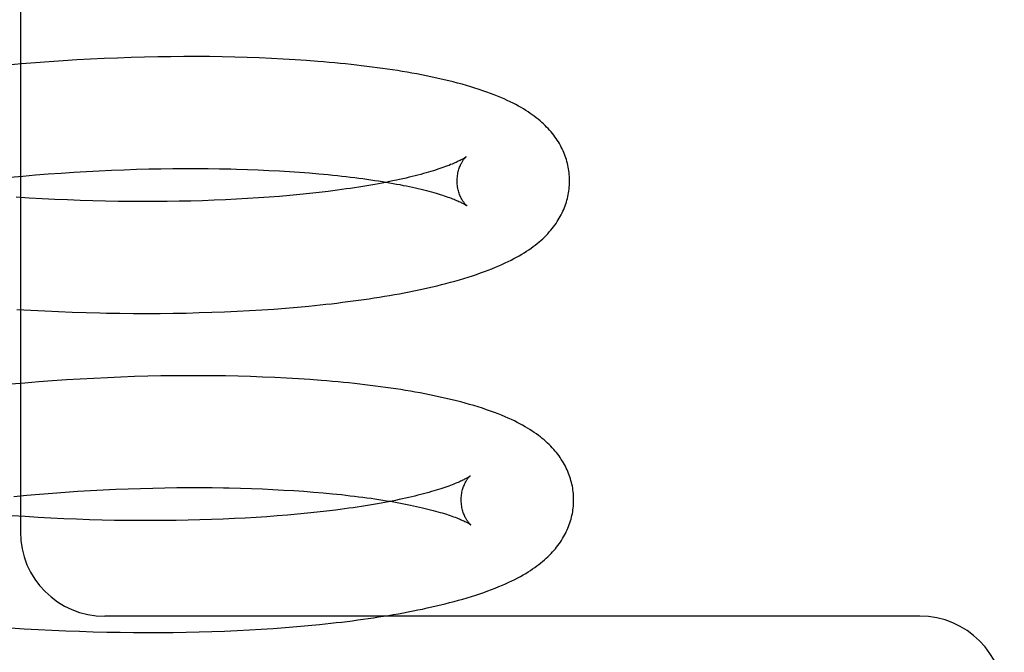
# Model space of a CAD drawing. Header units: inches. Extents: x 0 to 204, y 0 to 132.
# Tile 73 of 112: x 120.087 to 120.262, y 48.516 to 48.628. Entities that reach past the tile are written whole.
import ezdxf

# ---------------------------------------------------------------- set-up
doc = ezdxf.new("R2010")
doc.units = ezdxf.units.IN
doc.header["$LTSCALE"] = 11.243375
doc.header["$MEASUREMENT"] = 0
doc.linetypes.add('HIDDEN', pattern=[0.2, 0.1, -0.1])
doc.layers.add('DEFAULT_2', color=8, linetype='HIDDEN')

msp = doc.modelspace()

# ---------------------------------------------------------------- linework, layer by layer
at = {"layer": 'DEFAULT_2', "color": 8, "linetype": 'HIDDEN'}
for p, q in [((120.08692, 48.75702), (120.08692, 48.53702)), ((120.08713, 48.62032), (120.08465, 48.6201)), ((120.08959, 48.62052), (120.08713, 48.62032)), ((120.09206, 48.6207), (120.08959, 48.62052)), ((120.09451, 48.62087), (120.09206, 48.6207)), ((120.09695, 48.62101), (120.09451, 48.62087)), ((120.09939, 48.62115), (120.09695, 48.62101)), ((120.10181, 48.62126), (120.09939, 48.62115)), ((120.10421, 48.62136), (120.10181, 48.62126)), ((120.1066, 48.62144), (120.10421, 48.62136)), ((120.10898, 48.62151), (120.1066, 48.62144)), ((120.11134, 48.62156), (120.10898, 48.62151)), ((120.11368, 48.62159), (120.11134, 48.62156)), ((120.116, 48.62161), (120.11368, 48.62159)), ((120.11829, 48.62161), (120.116, 48.62161)), ((120.12057, 48.6216), (120.11829, 48.62161)), ((120.12282, 48.62157), (120.12057, 48.6216)), ((120.12505, 48.62152), (120.12282, 48.62157)), ((120.12725, 48.62146), (120.12505, 48.62152)), ((120.12942, 48.62138), (120.12725, 48.62146)), ((120.13157, 48.62129), (120.12942, 48.62138)), ((120.13368, 48.62118), (120.13157, 48.62129)), ((120.13577, 48.62105), (120.13368, 48.62118)), ((120.13783, 48.62091), (120.13577, 48.62105)), ((120.08961, 48.60055), (120.09189, 48.60072)), ((120.09189, 48.60072), (120.09416, 48.60089)), ((120.09416, 48.60089), (120.09643, 48.60104)), ((120.09643, 48.60104), (120.09868, 48.60117)), ((120.09868, 48.60117), (120.10093, 48.60129)), ((120.10093, 48.60129), (120.10315, 48.60139)), ((120.10315, 48.60139), (120.10537, 48.60148)), ((120.10537, 48.60148), (120.10757, 48.60155)), ((120.10757, 48.60155), (120.10975, 48.60161)), ((120.10975, 48.60161), (120.1119, 48.60166)), ((120.1119, 48.60166), (120.11404, 48.60169)), ((120.11404, 48.60169), (120.11616, 48.6017)), ((120.11616, 48.6017), (120.11825, 48.6017)), ((120.11825, 48.6017), (120.12031, 48.60169)), ((120.12031, 48.60169), (120.12235, 48.60166)), ((120.12535, 48.6016), (120.12731, 48.60153)), ((120.12731, 48.60153), (120.12924, 48.60146)), ((120.12924, 48.60146), (120.13113, 48.60137)), ((120.13113, 48.60137), (120.13299, 48.60128)), ((120.13299, 48.60128), (120.13481, 48.60116)), ((120.13481, 48.60116), (120.13659, 48.60104)), ((120.13659, 48.60104), (120.13833, 48.60091)), ((120.13833, 48.60091), (120.14003, 48.60076)), ((120.08504, 48.60014), (120.08733, 48.60035)), ((120.08733, 48.60035), (120.08961, 48.60055)), ((120.13834, 48.59724), (120.1366, 48.59707)), ((120.14004, 48.59743), (120.13834, 48.59724)), ((120.14169, 48.59763), (120.14004, 48.59743)), ((120.08848, 48.59644), (120.08619, 48.59659)), ((120.09077, 48.59631), (120.08848, 48.59644)), ((120.09305, 48.5962), (120.09077, 48.59631)), ((120.09532, 48.5961), (120.09305, 48.5962)), ((120.09758, 48.59602), (120.09532, 48.5961)), ((120.09983, 48.59595), (120.09758, 48.59602)), ((120.10207, 48.59589), (120.09983, 48.59595)), ((120.10429, 48.59585), (120.10207, 48.59589)), ((120.1065, 48.59583), (120.10429, 48.59585)), ((120.10869, 48.59582), (120.1065, 48.59583)), ((120.11086, 48.59582), (120.10869, 48.59582)), ((120.11301, 48.59584), (120.11086, 48.59582)), ((120.11514, 48.59587), (120.11301, 48.59584)), ((120.11724, 48.59591), (120.11514, 48.59587)), ((120.11931, 48.59597), (120.11724, 48.59591)), ((120.12136, 48.59605), (120.11931, 48.59597)), ((120.12339, 48.59613), (120.12136, 48.59605)), ((120.12538, 48.59623), (120.12339, 48.59613)), ((120.12733, 48.59634), (120.12538, 48.59623)), ((120.12926, 48.59646), (120.12733, 48.59634)), ((120.13115, 48.5966), (120.12926, 48.59646)), ((120.13301, 48.59674), (120.13115, 48.5966)), ((120.13482, 48.5969), (120.13301, 48.59674)), ((120.1366, 48.59707), (120.13482, 48.5969)), ((120.08631, 48.57663), (120.08878, 48.57648)), ((120.08878, 48.57648), (120.09125, 48.57635)), ((120.09125, 48.57635), (120.09371, 48.57624)), ((120.09371, 48.57624), (120.09616, 48.57614)), ((120.12099, 48.57611), (120.12324, 48.5762)), ((120.12324, 48.5762), (120.12547, 48.5763)), ((120.12547, 48.5763), (120.12766, 48.57641)), ((120.12766, 48.57641), (120.12984, 48.57655)), ((120.12984, 48.57655), (120.13198, 48.57669)), ((120.13198, 48.57669), (120.13409, 48.57685)), ((120.13409, 48.57685), (120.13618, 48.57703)), ((120.13618, 48.57703), (120.13823, 48.57722)), ((120.13823, 48.57722), (120.14025, 48.57742)), ((120.09616, 48.57614), (120.0986, 48.57606)), ((120.0986, 48.57606), (120.10103, 48.576)), ((120.10464, 48.57594), (120.10703, 48.57591)), ((120.10703, 48.57591), (120.10941, 48.57591)), ((120.10941, 48.57591), (120.11177, 48.57592)), ((120.11177, 48.57592), (120.1141, 48.57594)), ((120.1141, 48.57594), (120.11642, 48.57598)), ((120.11642, 48.57598), (120.11872, 48.57604)), ((120.11872, 48.57604), (120.12099, 48.57611)), ((120.0951, 48.56407), (120.09265, 48.5639)), ((120.09754, 48.56422), (120.0951, 48.56407)), ((120.09998, 48.56435), (120.09754, 48.56422)), ((120.1024, 48.56447), (120.09998, 48.56435)), ((120.1048, 48.56457), (120.1024, 48.56447)), ((120.10719, 48.56465), (120.1048, 48.56457)), ((120.10957, 48.56472), (120.10719, 48.56465)), ((120.11192, 48.56477), (120.10957, 48.56472)), ((120.11426, 48.5648), (120.11192, 48.56477)), ((120.11658, 48.56482), (120.11426, 48.5648)), ((120.11888, 48.56482), (120.11658, 48.56482)), ((120.12115, 48.56481), (120.11888, 48.56482)), ((120.1234, 48.56478), (120.12115, 48.56481)), ((120.12563, 48.56473), (120.1234, 48.56478)), ((120.12783, 48.56467), (120.12563, 48.56473)), ((120.13, 48.56459), (120.12783, 48.56467)), ((120.13215, 48.5645), (120.13, 48.56459)), ((120.13427, 48.56439), (120.13215, 48.5645)), ((120.13636, 48.56427), (120.13427, 48.56439)), ((120.13841, 48.56413), (120.13636, 48.56427)), ((120.08772, 48.56352), (120.08525, 48.5633)), ((120.09019, 48.56372), (120.08772, 48.56352)), ((120.09265, 48.5639), (120.09019, 48.56372)), ((120.10388, 48.5446), (120.10609, 48.54469)), ((120.10609, 48.54469), (120.10829, 48.54476)), ((120.10829, 48.54476), (120.11047, 48.54482)), ((120.11047, 48.54482), (120.11262, 48.54487)), ((120.11262, 48.54487), (120.11476, 48.5449)), ((120.11476, 48.5449), (120.11688, 48.54491)), ((120.11688, 48.54491), (120.11897, 48.54491)), ((120.11897, 48.54491), (120.12103, 48.5449)), ((120.12408, 48.54485), (120.12607, 48.5448)), ((120.12607, 48.5448), (120.12803, 48.54474)), ((120.12803, 48.54474), (120.12996, 48.54467)), ((120.12996, 48.54467), (120.13185, 48.54458)), ((120.08576, 48.54335), (120.08805, 48.54356)), ((120.08805, 48.54356), (120.09033, 48.54375)), ((120.09033, 48.54375), (120.09261, 48.54393)), ((120.09261, 48.54393), (120.09489, 48.5441)), ((120.09489, 48.5441), (120.09715, 48.54425)), ((120.09715, 48.54425), (120.0994, 48.54438)), ((120.0994, 48.54438), (120.10165, 48.5445)), ((120.10165, 48.5445), (120.10388, 48.5446)), ((120.13185, 48.54458), (120.13371, 48.54448)), ((120.13371, 48.54448), (120.13553, 48.54437)), ((120.13553, 48.54437), (120.13731, 48.54425)), ((120.13731, 48.54425), (120.13905, 48.54412)), ((120.13905, 48.54412), (120.14075, 48.54397)), ((120.08776, 48.53974), (120.08546, 48.5399)), ((120.09006, 48.5396), (120.08776, 48.53974)), ((120.09235, 48.53948), (120.09006, 48.5396)), ((120.09464, 48.53937), (120.09235, 48.53948)), ((120.12691, 48.53948), (120.125, 48.53938)), ((120.12884, 48.5396), (120.12691, 48.53948)), ((120.13074, 48.53972), (120.12884, 48.5396)), ((120.13261, 48.53986), (120.13074, 48.53972)), ((120.13443, 48.54001), (120.13261, 48.53986)), ((120.13622, 48.54017), (120.13443, 48.54001)), ((120.13798, 48.54034), (120.13622, 48.54017)), ((120.13969, 48.54052), (120.13798, 48.54034)), ((120.14136, 48.54071), (120.13969, 48.54052)), ((120.14298, 48.54091), (120.14136, 48.54071)), ((120.09692, 48.53927), (120.09464, 48.53937)), ((120.09919, 48.5392), (120.09692, 48.53927)), ((120.10144, 48.53913), (120.09919, 48.5392)), ((120.10368, 48.53908), (120.10144, 48.53913)), ((120.10591, 48.53905), (120.10368, 48.53908)), ((120.10812, 48.53903), (120.10591, 48.53905)), ((120.11031, 48.53903), (120.10812, 48.53903)), ((120.11248, 48.53903), (120.11031, 48.53903)), ((120.11463, 48.53906), (120.11248, 48.53903)), ((120.11676, 48.5391), (120.11463, 48.53906)), ((120.11886, 48.53915), (120.11676, 48.5391)), ((120.12093, 48.53921), (120.11886, 48.53915)), ((120.12298, 48.53929), (120.12093, 48.53921)), ((120.125, 48.53938), (120.12298, 48.53929)), ((120.24692, 48.52202), (120.10192, 48.52202)), ((120.13401, 48.52), (120.13608, 48.52017)), ((120.13608, 48.52017), (120.13812, 48.52035)), ((120.13812, 48.52035), (120.14014, 48.52055)), ((120.14014, 48.52055), (120.14212, 48.52076)), ((120.08515, 48.51996), (120.08761, 48.5198)), ((120.08761, 48.5198), (120.09008, 48.51966)), ((120.09008, 48.51966), (120.09254, 48.51953)), ((120.09254, 48.51953), (120.09498, 48.51943)), ((120.09498, 48.51943), (120.09742, 48.51933)), ((120.09742, 48.51933), (120.09985, 48.51926)), ((120.09985, 48.51926), (120.10227, 48.5192)), ((120.10227, 48.5192), (120.10467, 48.51916)), ((120.10467, 48.51916), (120.10706, 48.51913)), ((120.10706, 48.51913), (120.10943, 48.51912)), ((120.10943, 48.51912), (120.11178, 48.51912)), ((120.11178, 48.51912), (120.11412, 48.51914)), ((120.11412, 48.51914), (120.11643, 48.51918)), ((120.11643, 48.51918), (120.11873, 48.51923)), ((120.11873, 48.51923), (120.121, 48.51929)), ((120.121, 48.51929), (120.12325, 48.51938)), ((120.12325, 48.51938), (120.12547, 48.51947)), ((120.12547, 48.51947), (120.12767, 48.51958)), ((120.12767, 48.51958), (120.12977, 48.51971)), ((120.12977, 48.51971), (120.1319, 48.51985)), ((120.1319, 48.51985), (120.13401, 48.52))]:
    msp.add_line(p, q, dxfattribs=at)
for points in [[(120.1846, 48.59966), (120.18459, 48.59995), (120.18458, 48.60028), (120.18455, 48.60062), (120.18452, 48.60096), (120.18448, 48.60129), (120.18443, 48.60162), (120.18437, 48.60195), (120.1843, 48.60229), (120.18422, 48.60261), (120.18413, 48.60294), (120.18404, 48.60327), (120.18393, 48.60359), (120.18382, 48.60392), (120.1837, 48.60424), (120.18357, 48.60455), (120.18343, 48.60487), (120.18328, 48.60519), (120.18313, 48.6055), (120.18296, 48.60581), (120.18279, 48.60612), (120.1826, 48.60643), (120.18241, 48.60673), (120.1822, 48.60703), (120.18199, 48.60733), (120.18177, 48.60763), (120.18154, 48.60793), (120.1813, 48.60822), (120.18105, 48.60851), (120.18079, 48.6088), (120.18052, 48.60908), (120.18024, 48.60936), (120.17995, 48.60964), (120.17965, 48.60991), (120.17934, 48.61019), (120.17901, 48.61046), (120.17868, 48.61073), (120.17833, 48.61099), (120.17797, 48.61125), (120.1776, 48.61151), (120.17722, 48.61177), (120.17682, 48.61203), (120.1764, 48.61229), (120.17597, 48.61255), (120.17551, 48.6128), (120.17504, 48.61306), (120.17455, 48.61331), (120.17404, 48.61357), (120.17351, 48.61382), (120.17296, 48.61407), (120.17239, 48.61432), (120.17179, 48.61457), (120.17118, 48.61481), (120.17054, 48.61506), (120.16988, 48.6153), (120.16919, 48.61554), (120.16849, 48.61578), (120.16776, 48.61601), (120.16701, 48.61624), (120.16625, 48.61647), (120.16548, 48.61668), (120.16469, 48.6169), (120.1639, 48.6171), (120.16311, 48.6173), (120.16231, 48.61749), (120.16151, 48.61768), (120.16071, 48.61785), (120.1599, 48.61803), (120.15908, 48.61819), (120.15825, 48.61836), (120.15741, 48.61852), (120.15657, 48.61867), (120.15571, 48.61882), (120.15485, 48.61897), (120.15397, 48.61911), (120.15309, 48.61925), (120.1522, 48.61938), (120.1513, 48.61951), (120.1504, 48.61964), (120.14948, 48.61976), (120.14856, 48.61987), (120.14762, 48.61999), (120.14668, 48.6201), (120.14573, 48.6202), (120.14477, 48.62031), (120.14381, 48.6204), (120.14283, 48.6205), (120.14185, 48.62059), (120.14085, 48.62068), (120.13985, 48.62076), (120.13783, 48.62091)], [(120.1662, 48.60378), (120.16619, 48.60377), (120.16617, 48.60376), (120.16614, 48.60374), (120.1661, 48.60371), (120.16606, 48.60368), (120.166, 48.60364), (120.16594, 48.6036), (120.16586, 48.60355), (120.16577, 48.60349), (120.16567, 48.60343), (120.16556, 48.60337), (120.16543, 48.6033), (120.16529, 48.60323), (120.16514, 48.60315), (120.16498, 48.60306), (120.1648, 48.60298), (120.16461, 48.60289), (120.1644, 48.60279), (120.16418, 48.60269), (120.16395, 48.60259), (120.1637, 48.60248), (120.16344, 48.60238), (120.16316, 48.60226), (120.16286, 48.60215), (120.16255, 48.60203), (120.16223, 48.60192), (120.16189, 48.60179), (120.16153, 48.60167), (120.16116, 48.60155), (120.16077, 48.60142), (120.16037, 48.6013), (120.15995, 48.60117), (120.15952, 48.60104), (120.15908, 48.60091), (120.15861, 48.60078), (120.15814, 48.60065), (120.15764, 48.60052), (120.15714, 48.60039), (120.15662, 48.60026), (120.15608, 48.60013), (120.15553, 48.6), (120.15496, 48.59987), (120.15438, 48.59974), (120.15379, 48.59961), (120.15318, 48.59948), (120.15256, 48.59936), (120.15193, 48.59923), (120.15128, 48.59911), (120.15062, 48.59898), (120.14994, 48.59886), (120.14925, 48.59874), (120.14855, 48.59862), (120.14784, 48.5985), (120.14711, 48.59839), (120.14637, 48.59827), (120.14562, 48.59816), (120.14486, 48.59805), (120.14408, 48.59794), (120.1433, 48.59784), (120.1425, 48.59773), (120.14169, 48.59763)], [(120.1646, 48.59941), (120.1646, 48.59966), (120.16462, 48.59992), (120.16464, 48.60018), (120.16466, 48.60043), (120.1647, 48.60068), (120.16475, 48.60091), (120.1648, 48.60114), (120.16485, 48.60136), (120.16491, 48.60156), (120.16498, 48.60176), (120.16505, 48.60195), (120.16512, 48.60212), (120.16519, 48.60229), (120.16526, 48.60244), (120.16533, 48.60259), (120.16541, 48.60273), (120.16548, 48.60285), (120.16555, 48.60297), (120.16562, 48.60308), (120.16569, 48.60318), (120.16575, 48.60327), (120.16581, 48.60335), (120.16587, 48.60343), (120.16593, 48.60349), (120.16598, 48.60355), (120.16602, 48.60361), (120.16607, 48.60365), (120.1661, 48.60369), (120.16613, 48.60372), (120.16616, 48.60375), (120.16618, 48.60377), (120.16619, 48.60378), (120.1662, 48.60378)], [(120.12235, 48.60166), (120.12436, 48.60162), (120.12535, 48.6016)], [(120.14003, 48.60076), (120.14169, 48.60061), (120.1425, 48.60052), (120.1433, 48.60044), (120.14409, 48.60035), (120.14487, 48.60026), (120.14563, 48.60017), (120.14638, 48.60008), (120.14713, 48.59998), (120.14785, 48.59989), (120.14857, 48.59979), (120.14927, 48.59969), (120.14997, 48.59958), (120.15064, 48.59948), (120.15131, 48.59937), (120.15196, 48.59926), (120.1526, 48.59915), (120.15322, 48.59904), (120.15383, 48.59893), (120.15443, 48.59882), (120.15501, 48.5987), (120.15558, 48.59859), (120.15613, 48.59847), (120.15667, 48.59835), (120.15719, 48.59824), (120.1577, 48.59812), (120.1582, 48.598), (120.15868, 48.59788), (120.15914, 48.59776), (120.15959, 48.59765), (120.16002, 48.59753), (120.16044, 48.59741), (120.16085, 48.59729), (120.16124, 48.59718), (120.16161, 48.59706), (120.16197, 48.59695), (120.16231, 48.59684), (120.16264, 48.59673), (120.16295, 48.59662), (120.16325, 48.59651), (120.16353, 48.59641), (120.16379, 48.59631), (120.16405, 48.59621), (120.16428, 48.59611), (120.1645, 48.59602), (120.16471, 48.59593), (120.1649, 48.59585), (120.16508, 48.59576), (120.16525, 48.59568), (120.1654, 48.59561), (120.16554, 48.59554), (120.16566, 48.59547), (120.16578, 48.59541), (120.16588, 48.59535), (120.16597, 48.5953), (120.16605, 48.59526), (120.16611, 48.59521), (120.16617, 48.59518), (120.16621, 48.59515), (120.16625, 48.59512), (120.16628, 48.5951), (120.16628, 48.5951)], [(120.14025, 48.57742), (120.14125, 48.57753), (120.14224, 48.57764), (120.14322, 48.57776), (120.14419, 48.57788), (120.14516, 48.578), (120.14612, 48.57812), (120.14706, 48.57825), (120.148, 48.57839), (120.14893, 48.57852), (120.14985, 48.57866), (120.15077, 48.57881), (120.15167, 48.57896), (120.15257, 48.57911), (120.15345, 48.57926), (120.15433, 48.57942), (120.1552, 48.57958), (120.15606, 48.57975), (120.15692, 48.57992), (120.15776, 48.5801), (120.15859, 48.58028), (120.15941, 48.58046), (120.16022, 48.58065), (120.16103, 48.58084), (120.16183, 48.58103), (120.16262, 48.58124), (120.16342, 48.58145), (120.16421, 48.58167), (120.165, 48.58189), (120.16578, 48.58212), (120.16655, 48.58236), (120.16731, 48.5826), (120.16805, 48.58285), (120.16877, 48.5831), (120.16947, 48.58335), (120.17014, 48.58361), (120.17079, 48.58386), (120.17141, 48.58411), (120.17201, 48.58437), (120.17258, 48.58462), (120.17314, 48.58488), (120.17368, 48.58514), (120.1742, 48.5854), (120.1747, 48.58566), (120.17518, 48.58592), (120.17565, 48.58618), (120.1761, 48.58645), (120.17653, 48.58671), (120.17695, 48.58698), (120.17735, 48.58725), (120.17774, 48.58752), (120.17811, 48.58779), (120.17848, 48.58807), (120.17883, 48.58835), (120.17917, 48.58863), (120.1795, 48.58891), (120.17982, 48.5892), (120.18012, 48.5895), (120.18042, 48.58979), (120.18071, 48.59009), (120.18098, 48.5904), (120.18125, 48.5907), (120.1815, 48.59101), (120.18174, 48.59131), (120.18197, 48.59162), (120.18219, 48.59193), (120.18239, 48.59224), (120.18259, 48.59254), (120.18277, 48.59285), (120.18295, 48.59316), (120.18311, 48.59348), (120.18327, 48.59379), (120.18342, 48.59411), (120.18356, 48.59442), (120.18369, 48.59474), (120.18381, 48.59506), (120.18392, 48.59539), (120.18403, 48.59571), (120.18413, 48.59604), (120.18421, 48.59637), (120.18429, 48.5967), (120.18436, 48.59703), (120.18442, 48.59736), (120.18447, 48.59769), (120.18452, 48.59803), (120.18455, 48.59836), (120.18458, 48.5987), (120.18459, 48.59904), (120.1846, 48.59937), (120.1846, 48.59966)], [(120.16628, 48.5951), (120.1663, 48.59509), (120.16631, 48.59508), (120.1663, 48.59509), (120.16629, 48.5951), (120.16627, 48.59512), (120.16624, 48.59514), (120.16621, 48.59517), (120.16617, 48.59521), (120.16613, 48.59525), (120.16608, 48.59531), (120.16602, 48.59537), (120.16597, 48.59543), (120.16591, 48.59551), (120.16584, 48.59559), (120.16578, 48.59568), (120.16571, 48.59578), (120.16563, 48.59588), (120.16556, 48.596), (120.16549, 48.59613), (120.16541, 48.59626), (120.16533, 48.5964), (120.16526, 48.59656), (120.16518, 48.59672), (120.16511, 48.5969), (120.16503, 48.59708), (120.16496, 48.59728), (120.1649, 48.59749), (120.16484, 48.5977), (120.16478, 48.59793), (120.16473, 48.59816), (120.16469, 48.59841), (120.16465, 48.59865), (120.16463, 48.59891), (120.16461, 48.59917), (120.1646, 48.59941)], [(120.10103, 48.576), (120.10223, 48.57598), (120.10464, 48.57594)], [(120.18532, 48.54287), (120.18532, 48.54316), (120.1853, 48.54349), (120.18527, 48.54383), (120.18524, 48.54416), (120.1852, 48.5445), (120.18515, 48.54483), (120.18509, 48.54516), (120.18502, 48.54549), (120.18494, 48.54582), (120.18485, 48.54615), (120.18476, 48.54648), (120.18465, 48.5468), (120.18454, 48.54712), (120.18442, 48.54744), (120.18429, 48.54776), (120.18415, 48.54808), (120.184, 48.54839), (120.18385, 48.5487), (120.18368, 48.54901), (120.18351, 48.54932), (120.18332, 48.54963), (120.18313, 48.54993), (120.18293, 48.55024), (120.18272, 48.55054), (120.18249, 48.55084), (120.18226, 48.55113), (120.18202, 48.55142), (120.18177, 48.55171), (120.18151, 48.552), (120.18124, 48.55228), (120.18096, 48.55256), (120.18068, 48.55284), (120.18037, 48.55312), (120.18006, 48.55339), (120.17974, 48.55366), (120.17941, 48.55393), (120.17906, 48.55419), (120.1787, 48.55446), (120.17833, 48.55472), (120.17795, 48.55497), (120.17755, 48.55523), (120.17713, 48.55549), (120.1767, 48.55575), (120.17625, 48.556), (120.17578, 48.55626), (120.17529, 48.55651), (120.17478, 48.55677), (120.17425, 48.55702), (120.1737, 48.55727), (120.17312, 48.55752), (120.17252, 48.55777), (120.17189, 48.55802), (120.17124, 48.55827), (120.17055, 48.55852), (120.16984, 48.55877), (120.1691, 48.55902), (120.16834, 48.55926), (120.16758, 48.5595), (120.1668, 48.55972), (120.16603, 48.55994), (120.16525, 48.56015), (120.16447, 48.56035), (120.16369, 48.56054), (120.1629, 48.56073), (120.16211, 48.56091), (120.16131, 48.56109), (120.1605, 48.56126), (120.15968, 48.56143), (120.15885, 48.56159), (120.15801, 48.56175), (120.15716, 48.5619), (120.15631, 48.56205), (120.15544, 48.5622), (120.15457, 48.56234), (120.15368, 48.56248), (120.15279, 48.56261), (120.15189, 48.56274), (120.15099, 48.56286), (120.15007, 48.56298), (120.14914, 48.5631), (120.14821, 48.56321), (120.14727, 48.56332), (120.14632, 48.56343), (120.14536, 48.56353), (120.14439, 48.56363), (120.14342, 48.56372), (120.14243, 48.56381), (120.14144, 48.5639), (120.14044, 48.56398), (120.13841, 48.56413)], [(120.16692, 48.54699), (120.16691, 48.54698), (120.16689, 48.54697), (120.16687, 48.54695), (120.16684, 48.54693), (120.16679, 48.5469), (120.16674, 48.54686), (120.16668, 48.54682), (120.16661, 48.54678), (120.16652, 48.54672), (120.16643, 48.54667), (120.16632, 48.5466), (120.1662, 48.54654), (120.16607, 48.54646), (120.16592, 48.54639), (120.16577, 48.54631), (120.16559, 48.54622), (120.16541, 48.54613), (120.16521, 48.54604), (120.165, 48.54594), (120.16477, 48.54584), (120.16453, 48.54574), (120.16428, 48.54563), (120.16401, 48.54552), (120.16372, 48.54541), (120.16342, 48.5453), (120.1631, 48.54518), (120.16277, 48.54506), (120.16243, 48.54494), (120.16206, 48.54482), (120.16169, 48.54469), (120.1613, 48.54457), (120.16089, 48.54444), (120.16047, 48.54432), (120.16003, 48.54419), (120.15958, 48.54406), (120.15911, 48.54393), (120.15863, 48.5438), (120.15814, 48.54367), (120.15763, 48.54354), (120.1571, 48.54341), (120.15656, 48.54328), (120.15601, 48.54315), (120.15544, 48.54302), (120.15486, 48.5429), (120.15427, 48.54277), (120.15366, 48.54264), (120.15304, 48.54252), (120.1524, 48.54239), (120.15175, 48.54227), (120.15109, 48.54215), (120.15041, 48.54203), (120.14972, 48.54191), (120.14902, 48.54179), (120.14831, 48.54167), (120.14758, 48.54156), (120.14685, 48.54145), (120.1461, 48.54133), (120.14533, 48.54122), (120.14456, 48.54112), (120.14378, 48.54101), (120.14298, 48.54091)], [(120.16532, 48.54262), (120.16532, 48.54286), (120.16533, 48.54312), (120.16535, 48.54337), (120.16538, 48.54362), (120.16542, 48.54386), (120.16546, 48.5441), (120.16551, 48.54432), (120.16557, 48.54454), (120.16563, 48.54475), (120.16569, 48.54494), (120.16576, 48.54513), (120.16583, 48.54531), (120.1659, 48.54547), (120.16597, 48.54563), (120.16604, 48.54578), (120.16612, 48.54591), (120.16619, 48.54604), (120.16626, 48.54616), (120.16633, 48.54627), (120.16639, 48.54637), (120.16646, 48.54646), (120.16652, 48.54654), (120.16658, 48.54662), (120.16663, 48.54669), (120.16669, 48.54675), (120.16673, 48.5468), (120.16678, 48.54685), (120.16681, 48.54689), (120.16685, 48.54692), (120.16687, 48.54695), (120.16689, 48.54697), (120.16691, 48.54698), (120.16692, 48.54699)], [(120.12103, 48.5449), (120.12307, 48.54487), (120.12408, 48.54485)], [(120.14075, 48.54397), (120.14241, 48.54382), (120.14322, 48.54373), (120.14402, 48.54365), (120.14481, 48.54356), (120.14559, 48.54347), (120.14635, 48.54338), (120.1471, 48.54329), (120.14785, 48.54319), (120.14857, 48.5431), (120.14929, 48.543), (120.14999, 48.54289), (120.15068, 48.54279), (120.15136, 48.54269), (120.15203, 48.54258), (120.15268, 48.54247), (120.15332, 48.54236), (120.15394, 48.54225), (120.15455, 48.54214), (120.15515, 48.54202), (120.15573, 48.54191), (120.1563, 48.54179), (120.15685, 48.54168), (120.15739, 48.54156), (120.15791, 48.54144), (120.15842, 48.54133), (120.15892, 48.54121), (120.1594, 48.54109), (120.15986, 48.54097), (120.16031, 48.54085), (120.16074, 48.54074), (120.16116, 48.54062), (120.16157, 48.5405), (120.16196, 48.54039), (120.16233, 48.54027), (120.16269, 48.54016), (120.16303, 48.54005), (120.16336, 48.53994), (120.16367, 48.53983), (120.16397, 48.53972), (120.16425, 48.53962), (120.16452, 48.53952), (120.16477, 48.53942), (120.165, 48.53932), (120.16522, 48.53923), (120.16543, 48.53914), (120.16562, 48.53905), (120.1658, 48.53897), (120.16597, 48.53889), (120.16612, 48.53882), (120.16626, 48.53875), (120.16638, 48.53868), (120.1665, 48.53862), (120.1666, 48.53856), (120.16669, 48.53851), (120.16677, 48.53846), (120.16683, 48.53842), (120.16689, 48.53839), (120.16694, 48.53836), (120.16697, 48.53833), (120.167, 48.53831), (120.167, 48.53831)], [(120.14212, 48.52076), (120.1431, 48.52087), (120.14407, 48.52098), (120.14503, 48.5211), (120.14598, 48.52122), (120.14693, 48.52135), (120.14787, 48.52147), (120.14879, 48.52161), (120.14971, 48.52174), (120.15063, 48.52188), (120.15153, 48.52202), (120.15242, 48.52217), (120.15331, 48.52232), (120.15419, 48.52247), (120.15506, 48.52263), (120.15592, 48.52279), (120.15677, 48.52296), (120.15761, 48.52313), (120.15845, 48.5233), (120.15927, 48.52348), (120.16008, 48.52366), (120.16089, 48.52384), (120.16169, 48.52403), (120.16248, 48.52423), (120.16327, 48.52443), (120.16405, 48.52464), (120.16484, 48.52485), (120.16561, 48.52507), (120.16639, 48.5253), (120.16715, 48.52553), (120.1679, 48.52577), (120.16864, 48.52602), (120.16936, 48.52626), (120.17006, 48.52652), (120.17074, 48.52677), (120.17139, 48.52702), (120.17203, 48.52728), (120.17264, 48.52754), (120.17323, 48.5278), (120.1738, 48.52806), (120.17435, 48.52832), (120.17488, 48.52858), (120.17538, 48.52885), (120.17587, 48.52911), (120.17634, 48.52937), (120.17679, 48.52964), (120.17722, 48.5299), (120.17764, 48.53017), (120.17803, 48.53043), (120.17842, 48.5307), (120.17878, 48.53096), (120.17914, 48.53123), (120.17948, 48.5315), (120.17981, 48.53177), (120.18013, 48.53205), (120.18044, 48.53232), (120.18074, 48.5326), (120.18102, 48.53288), (120.1813, 48.53316), (120.18156, 48.53345), (120.18182, 48.53374), (120.18207, 48.53403), (120.1823, 48.53432), (120.18253, 48.53462), (120.18275, 48.53492), (120.18296, 48.53522), (120.18316, 48.53552), (120.18335, 48.53583), (120.18353, 48.53613), (120.18371, 48.53644), (120.18387, 48.53675), (120.18402, 48.53706), (120.18417, 48.53738), (120.1843, 48.53769), (120.18443, 48.53801), (120.18455, 48.53833), (120.18466, 48.53865), (120.18476, 48.53897), (120.18486, 48.53929), (120.18494, 48.53962), (120.18502, 48.53994), (120.18509, 48.54027), (120.18515, 48.5406), (120.1852, 48.54093), (120.18524, 48.54126), (120.18527, 48.54159), (120.1853, 48.54192), (120.18531, 48.54226), (120.18532, 48.54259), (120.18532, 48.54287)], [(120.167, 48.53831), (120.16702, 48.5383), (120.16703, 48.53829), (120.16702, 48.5383), (120.16701, 48.53831), (120.16699, 48.53832), (120.16696, 48.53835), (120.16693, 48.53838), (120.16689, 48.53842), (120.16685, 48.53846), (120.1668, 48.53852), (120.16674, 48.53857), (120.16669, 48.53864), (120.16663, 48.53872), (120.16656, 48.5388), (120.1665, 48.53889), (120.16643, 48.53899), (120.16635, 48.53909), (120.16628, 48.53921), (120.16621, 48.53933), (120.16613, 48.53947), (120.16605, 48.53961), (120.16598, 48.53977), (120.1659, 48.53993), (120.16583, 48.54011), (120.16575, 48.54029), (120.16568, 48.54049), (120.16562, 48.5407), (120.16556, 48.54091), (120.1655, 48.54114), (120.16545, 48.54137), (120.16541, 48.54161), (120.16537, 48.54186), (120.16535, 48.54212), (120.16533, 48.54238), (120.16532, 48.54262)]]:
    msp.add_lwpolyline(points, dxfattribs=at)
for centre, start, end in [((120.10192, 48.53702), 180, 270), ((120.24692, 48.50702), 0, 90)]:
    msp.add_arc(centre, 0.015, start, end, dxfattribs=at)

doc.saveas('drawing.dxf')
